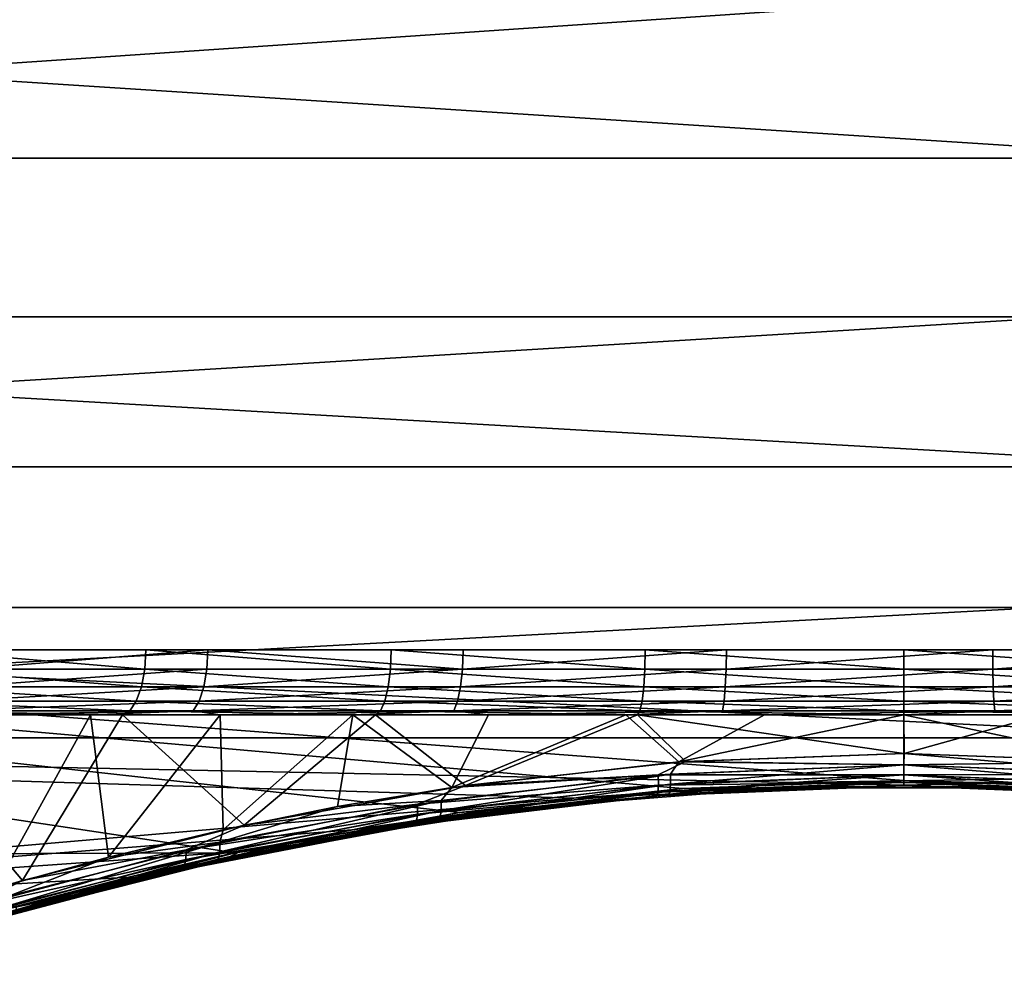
# Model space of a CAD drawing. Header units: millimetres. Extents: x -147 to 182, y -41 to 41.
# Tile 6 of 256: x -136.31 to -130.29, y -20.24 to -14.44. Entities that reach past the tile are written whole.
import ezdxf

# ---------------------------------------------------------------- set-up
doc = ezdxf.new("R2010")
doc.units = ezdxf.units.MM
doc.header["$LTSCALE"] = 51.403556
for name, color, linetype in [('35', 7, 'CONTINUOUS'), ('36', 7, 'CONTINUOUS'), ('39', 7, 'CONTINUOUS'), ('40', 7, 'CONTINUOUS'), ('45', 7, 'CONTINUOUS'), ('46', 7, 'CONTINUOUS'), ('47', 7, 'CONTINUOUS'), ('49', 7, 'CONTINUOUS'), ('51', 7, 'CONTINUOUS')]:
    doc.layers.add(name, color=color, linetype=linetype)

msp = doc.modelspace()

# ---------------------------------------------------------------- linework, layer by layer
at = {"layer": '35', "color": 7, "linetype": 'CONTINUOUS'}
for points in [[(-144.9361, -13.1923, 18.8405), (-144.9361, -15.2903, 17.1816), (-114, -13.1923, 18.8405), (-144.9361, -13.1923, 18.8405)], [(-114, -13.1923, 18.8405), (-144.9361, -15.2903, 17.1816), (-114, -15.2903, 17.1816), (-114, -13.1923, 18.8405)], [(-144.9361, -15.2903, 17.1816), (-144.9361, -17.1816, 15.2903), (-114, -15.2903, 17.1816), (-144.9361, -15.2903, 17.1816)], [(-114, -15.2903, 17.1816), (-144.9361, -17.1816, 15.2903), (-114, -17.1816, 15.2903), (-114, -15.2903, 17.1816)], [(-144.9361, -17.1816, 15.2903), (-144.9361, -18.8405, 13.1923), (-114, -17.1816, 15.2903), (-144.9361, -17.1816, 15.2903)], [(-114, -17.1816, 15.2903), (-144.9361, -18.8405, 13.1923), (-114, -18.8405, 13.1922), (-114, -17.1816, 15.2903)], [(-132.9208, -19.21, 12.6481), (-131.5716, -19.1135, 12.7935), (-144.9361, -18.8405, 13.1923), (-132.9208, -19.21, 12.6481)], [(-144.9361, -18.8405, 13.1923), (-131.5716, -19.1135, 12.7935), (-114, -18.8405, 13.1922), (-144.9361, -18.8405, 13.1923)], [(-144.9361, -20.2446, 10.9158), (-132.9208, -19.21, 12.6481), (-144.9361, -18.8405, 13.1923), (-144.9361, -20.2446, 10.9158)], [(-131.5716, -19.1135, 12.7935), (-130.2266, -19.1136, 12.7934), (-114, -18.8405, 13.1922), (-131.5716, -19.1135, 12.7935)], [(-134.2803, -19.4035, 12.3493), (-132.9208, -19.21, 12.6481), (-144.9361, -20.2446, 10.9158), (-134.2803, -19.4035, 12.3493)], [(-134.9634, -19.5364, 12.1379), (-134.2803, -19.4035, 12.3493), (-144.9361, -20.2446, 10.9158), (-134.9634, -19.5364, 12.1379)], [(-135.6471, -19.6926, 11.8828), (-134.9634, -19.5364, 12.1379), (-144.9361, -20.2446, 10.9158), (-135.6471, -19.6926, 11.8828)], [(-136.329, -19.8711, 11.5818), (-135.6471, -19.6926, 11.8828), (-144.9361, -20.2446, 10.9158), (-136.329, -19.8711, 11.5818)]]:
    msp.add_3dface(points, dxfattribs=at)
at = {"layer": '36', "color": 7, "linetype": 'CONTINUOUS'}
for points in [[(-114, -14.2654, -18.0415), (-114, -16.2635, -16.2634), (-144.9361, -14.2654, -18.0416), (-114, -14.2654, -18.0415)], [(-144.9361, -14.2654, -18.0416), (-114, -16.2635, -16.2634), (-144.9361, -16.2635, -16.2635), (-144.9361, -14.2654, -18.0416)], [(-114, -16.2635, -16.2634), (-114, -18.0416, -14.2654), (-144.9361, -16.2635, -16.2635), (-114, -16.2635, -16.2634)], [(-144.9361, -16.2635, -16.2635), (-114, -18.0416, -14.2654), (-144.9361, -18.0416, -14.2654), (-144.9361, -16.2635, -16.2635)], [(-114, -18.0416, -14.2654), (-114, -19.5757, -12.0744), (-144.9361, -18.0416, -14.2654), (-114, -18.0416, -14.2654)], [(-144.9361, -18.0416, -14.2654), (-114, -19.5757, -12.0744), (-130.9, -19.1015, -12.8114), (-144.9361, -18.0416, -14.2654)], [(-144.9361, -19.5757, -12.0745), (-144.9361, -18.0416, -14.2654), (-134.9944, -19.543, -12.1273), (-144.9361, -19.5757, -12.0745)], [(-134.9944, -19.543, -12.1273), (-144.9361, -18.0416, -14.2654), (-133.6201, -19.2976, -12.5141), (-134.9944, -19.543, -12.1273)], [(-133.6201, -19.2976, -12.5141), (-144.9361, -18.0416, -14.2654), (-132.256, -19.1505, -12.7381), (-133.6201, -19.2976, -12.5141)], [(-132.256, -19.1505, -12.7381), (-144.9361, -18.0416, -14.2654), (-130.9, -19.1015, -12.8114), (-132.256, -19.1505, -12.7381)], [(-130.9, -19.1015, -12.8114), (-114, -19.5757, -12.0744), (-129.544, -19.1505, -12.7381), (-130.9, -19.1015, -12.8114)], [(-136.3696, -19.8824, -11.5624), (-144.9361, -19.5757, -12.0745), (-134.9944, -19.543, -12.1273), (-136.3696, -19.8824, -11.5624)]]:
    msp.add_3dface(points, dxfattribs=at)
at = {"layer": '39', "color": 7, "linetype": 'CONTINUOUS'}
for points in [[(-136.9672, -19.9135, -10.9288), (-136.296, -19.7131, -11.2753), (-137.1499, -18.7, -10.8254), (-136.9672, -19.9135, -10.9288)], [(-137.1499, -18.7, -10.8254), (-136.296, -19.7131, -11.2753), (-135.6836, -18.7, -11.5485), (-137.1499, -18.7, -10.8254)], [(-136.296, -19.7131, -11.2753), (-134.9393, -19.375, -11.8294), (-135.6836, -18.7, -11.5485), (-136.296, -19.7131, -11.2753)], [(-135.6836, -18.7, -11.5485), (-134.9393, -19.375, -11.8294), (-134.1354, -18.7, -12.074), (-135.6836, -18.7, -11.5485)], [(-134.9393, -19.375, -11.8294), (-133.5832, -19.1307, -12.2086), (-134.1354, -18.7, -12.074), (-134.9393, -19.375, -11.8294)], [(-134.1354, -18.7, -12.074), (-133.5832, -19.1307, -12.2086), (-132.5317, -18.7, -12.393), (-134.1354, -18.7, -12.074)], [(-133.5832, -19.1307, -12.2086), (-132.2375, -18.9842, -12.4282), (-132.5317, -18.7, -12.393), (-133.5832, -19.1307, -12.2086)], [(-132.2375, -18.9842, -12.4282), (-130.9, -18.9354, -12.5), (-132.5317, -18.7, -12.393), (-132.2375, -18.9842, -12.4282)], [(-132.5317, -18.7, -12.393), (-130.9, -18.9354, -12.5), (-130.9, -18.7, -12.5), (-132.5317, -18.7, -12.393)], [(-130.9, -18.9354, -12.5), (-129.5625, -18.9842, -12.4282), (-130.9, -18.7, -12.5), (-130.9, -18.9354, -12.5)], [(-130.9, -18.7, -12.5), (-129.5625, -18.9842, -12.4282), (-129.2683, -18.7, -12.393), (-130.9, -18.7, -12.5)]]:
    msp.add_3dface(points, dxfattribs=at)
at = {"layer": '40', "color": 7, "linetype": 'CONTINUOUS'}
for points in [[(-135.88, -18.7, 11.4651), (-136.4657, -19.7618, 11.1925), (-136.6507, -18.7, 11.0986), (-135.88, -18.7, 11.4651)], [(-135.7682, -19.5707, 11.5131), (-136.4657, -19.7618, 11.1925), (-135.88, -18.7, 11.4651), (-135.7682, -19.5707, 11.5131)], [(-135.0861, -18.7, 11.7782), (-135.7682, -19.5707, 11.5131), (-135.88, -18.7, 11.4651), (-135.0861, -18.7, 11.7782)], [(-135.0674, -19.403, 11.7849), (-135.7682, -19.5707, 11.5131), (-135.0861, -18.7, 11.7782), (-135.0674, -19.403, 11.7849)], [(-134.2723, -18.7, 12.0365), (-135.0674, -19.403, 11.7849), (-135.0861, -18.7, 11.7782), (-134.2723, -18.7, 12.0365)], [(-134.3666, -19.2602, 12.0097), (-135.0674, -19.403, 11.7849), (-134.2723, -18.7, 12.0365), (-134.3666, -19.2602, 12.0097)], [(-133.6677, -19.1431, 12.1897), (-134.3666, -19.2602, 12.0097), (-134.2723, -18.7, 12.0365), (-133.6677, -19.1431, 12.1897)], [(-133.4434, -18.7, 12.2385), (-133.6677, -19.1431, 12.1897), (-134.2723, -18.7, 12.0365), (-133.4434, -18.7, 12.2385)], [(-132.2786, -18.9872, 12.4237), (-133.6677, -19.1431, 12.1897), (-132.6019, -18.7, 12.3836), (-132.2786, -18.9872, 12.4237)], [(-132.6019, -18.7, 12.3836), (-133.6677, -19.1431, 12.1897), (-133.4434, -18.7, 12.2385), (-132.6019, -18.7, 12.3836)], [(-131.7531, -18.7, 12.4709), (-132.2786, -18.9872, 12.4237), (-132.6019, -18.7, 12.3836), (-131.7531, -18.7, 12.4709)], [(-130.8982, -18.9355, 12.5), (-132.2786, -18.9872, 12.4237), (-130.9, -18.7, 12.5), (-130.8982, -18.9355, 12.5)], [(-130.9, -18.7, 12.5), (-132.2786, -18.9872, 12.4237), (-131.7531, -18.7, 12.4709), (-130.9, -18.7, 12.5)], [(-130.0469, -18.7, 12.4709), (-130.8982, -18.9355, 12.5), (-130.9, -18.7, 12.5), (-130.0469, -18.7, 12.4709)], [(-129.5182, -18.9874, 12.4234), (-130.8982, -18.9355, 12.5), (-130.0469, -18.7, 12.4709), (-129.5182, -18.9874, 12.4234)]]:
    msp.add_3dface(points, dxfattribs=at)
at = {"layer": '45', "color": 7, "linetype": 'CONTINUOUS'}
for points in [[(-136.6458, -18.3008, 10.6771), (-135.1604, -18.3008, 11.3519), (-136.6542, -18.4196, 10.6931), (-136.6458, -18.3008, 10.6771)], [(-136.6542, -18.4196, 10.6931), (-135.1604, -18.3008, 11.3519), (-135.1668, -18.4196, 11.3688), (-136.6542, -18.4196, 10.6931)], [(-135.1668, -18.4196, 11.3688), (-135.1604, -18.3008, 11.3519), (-133.6021, -18.4196, 11.8386), (-135.1668, -18.4196, 11.3688)], [(-135.1604, -18.3008, 11.3519), (-133.5978, -18.3008, 11.8211), (-133.6021, -18.4196, 11.8386), (-135.1604, -18.3008, 11.3519)], [(-133.5978, -18.3008, 11.8211), (-131.9869, -18.3008, 12.0762), (-133.6021, -18.4196, 11.8386), (-133.5978, -18.3008, 11.8211)], [(-133.6021, -18.4196, 11.8386), (-131.9869, -18.3008, 12.0762), (-131.9885, -18.4196, 12.0942), (-133.6021, -18.4196, 11.8386)], [(-131.9869, -18.3008, 12.0762), (-130.3563, -18.3008, 12.1128), (-131.9885, -18.4196, 12.0942), (-131.9869, -18.3008, 12.0762)], [(-131.9885, -18.4196, 12.0942), (-130.3563, -18.3008, 12.1128), (-130.3552, -18.4196, 12.1308), (-131.9885, -18.4196, 12.0942)], [(-129.2722, -18.3008, -12.0152), (-130.9, -18.3008, -12.125), (-129.27, -18.4196, -12.0332), (-129.2722, -18.3008, -12.0152)], [(-129.27, -18.4196, -12.0332), (-130.9, -18.3008, -12.125), (-130.9, -18.4196, -12.1431), (-129.27, -18.4196, -12.0332)], [(-130.3563, -18.3008, 12.1128), (-128.7351, -18.3008, 11.9302), (-130.3552, -18.4196, 12.1308), (-130.3563, -18.3008, 12.1128)], [(-130.3552, -18.4196, 12.1308), (-128.7351, -18.3008, 11.9302), (-128.7318, -18.4196, 11.9479), (-130.3552, -18.4196, 12.1308)], [(-136.6542, -18.4196, 10.6931), (-135.1668, -18.4196, 11.3688), (-136.6792, -18.5278, 10.7395), (-136.6542, -18.4196, 10.6931)], [(-135.1668, -18.4196, 11.3688), (-135.1853, -18.5278, 11.418), (-136.6792, -18.5278, 10.7395), (-135.1668, -18.4196, 11.3688)], [(-135.1668, -18.4196, 11.3688), (-133.6021, -18.4196, 11.8386), (-135.1853, -18.5278, 11.418), (-135.1668, -18.4196, 11.3688)], [(-133.6021, -18.4196, 11.8386), (-133.6138, -18.5278, 11.8899), (-135.1853, -18.5278, 11.418), (-133.6021, -18.4196, 11.8386)], [(-133.6021, -18.4196, 11.8386), (-131.9885, -18.4196, 12.0942), (-133.6138, -18.5278, 11.8899), (-133.6021, -18.4196, 11.8386)], [(-131.9885, -18.4196, 12.0942), (-131.9932, -18.5278, 12.1466), (-133.6138, -18.5278, 11.8899), (-131.9885, -18.4196, 12.0942)], [(-131.9885, -18.4196, 12.0942), (-130.3552, -18.4196, 12.1308), (-131.9932, -18.5278, 12.1466), (-131.9885, -18.4196, 12.0942)], [(-130.3552, -18.4196, 12.1308), (-130.3528, -18.5278, 12.1834), (-131.9932, -18.5278, 12.1466), (-130.3552, -18.4196, 12.1308)], [(-129.27, -18.4196, -12.0332), (-130.9, -18.4196, -12.1431), (-129.2629, -18.5278, -12.0853), (-129.27, -18.4196, -12.0332)], [(-130.9, -18.4196, -12.1431), (-130.9, -18.5278, -12.1957), (-129.2629, -18.5278, -12.0853), (-130.9, -18.4196, -12.1431)], [(-130.3552, -18.4196, 12.1308), (-128.7318, -18.4196, 11.9479), (-130.3528, -18.5278, 12.1834), (-130.3552, -18.4196, 12.1308)], [(-128.7318, -18.4196, 11.9479), (-128.7224, -18.5278, 11.9997), (-130.3528, -18.5278, 12.1834), (-128.7318, -18.4196, 11.9479)], [(-135.2142, -18.6155, 11.4952), (-136.7182, -18.6155, 10.812), (-135.1853, -18.5278, 11.418), (-135.2142, -18.6155, 11.4952)], [(-135.1853, -18.5278, 11.418), (-136.7182, -18.6155, 10.812), (-136.6792, -18.5278, 10.7395), (-135.1853, -18.5278, 11.418)], [(-133.6321, -18.6155, 11.9703), (-135.2142, -18.6155, 11.4952), (-133.6138, -18.5278, 11.8899), (-133.6321, -18.6155, 11.9703)], [(-133.6138, -18.5278, 11.8899), (-135.2142, -18.6155, 11.4952), (-135.1853, -18.5278, 11.418), (-133.6138, -18.5278, 11.8899)], [(-132.0006, -18.6155, 12.2287), (-133.6321, -18.6155, 11.9703), (-131.9932, -18.5278, 12.1466), (-132.0006, -18.6155, 12.2287)], [(-131.9932, -18.5278, 12.1466), (-133.6321, -18.6155, 11.9703), (-133.6138, -18.5278, 11.8899), (-131.9932, -18.5278, 12.1466)], [(-130.3491, -18.6155, 12.2657), (-132.0006, -18.6155, 12.2287), (-130.3528, -18.5278, 12.1834), (-130.3491, -18.6155, 12.2657)], [(-130.3528, -18.5278, 12.1834), (-132.0006, -18.6155, 12.2287), (-131.9932, -18.5278, 12.1466), (-130.3528, -18.5278, 12.1834)], [(-130.9, -18.6155, -12.2781), (-129.2519, -18.6155, -12.167), (-130.9, -18.5278, -12.1957), (-130.9, -18.6155, -12.2781)], [(-130.9, -18.5278, -12.1957), (-129.2519, -18.6155, -12.167), (-129.2629, -18.5278, -12.0853), (-130.9, -18.5278, -12.1957)], [(-128.7224, -18.5278, 11.9997), (-130.3491, -18.6155, 12.2657), (-130.3528, -18.5278, 12.1834), (-128.7224, -18.5278, 11.9997)], [(-128.7077, -18.6155, 12.0808), (-130.3491, -18.6155, 12.2657), (-128.7224, -18.5278, 11.9997), (-128.7077, -18.6155, 12.0808)], [(-135.251, -18.6747, 11.5933), (-136.7678, -18.6747, 10.9043), (-135.2142, -18.6155, 11.4952), (-135.251, -18.6747, 11.5933)], [(-135.2142, -18.6155, 11.4952), (-136.7678, -18.6747, 10.9043), (-136.7182, -18.6155, 10.812), (-135.2142, -18.6155, 11.4952)], [(-133.6554, -18.6747, 12.0724), (-135.251, -18.6747, 11.5933), (-133.6321, -18.6155, 11.9703), (-133.6554, -18.6747, 12.0724)], [(-133.6321, -18.6155, 11.9703), (-135.251, -18.6747, 11.5933), (-135.2142, -18.6155, 11.4952), (-133.6321, -18.6155, 11.9703)], [(-132.01, -18.6747, 12.333), (-133.6554, -18.6747, 12.0724), (-132.0006, -18.6155, 12.2287), (-132.01, -18.6747, 12.333)], [(-132.0006, -18.6155, 12.2287), (-133.6554, -18.6747, 12.0724), (-133.6321, -18.6155, 11.9703), (-132.0006, -18.6155, 12.2287)], [(-130.3444, -18.6747, 12.3704), (-132.01, -18.6747, 12.333), (-130.3491, -18.6155, 12.2657), (-130.3444, -18.6747, 12.3704)], [(-130.3491, -18.6155, 12.2657), (-132.01, -18.6747, 12.333), (-132.0006, -18.6155, 12.2287), (-130.3491, -18.6155, 12.2657)], [(-130.9, -18.6747, -12.3829), (-129.2378, -18.6747, -12.2708), (-130.9, -18.6155, -12.2781), (-130.9, -18.6747, -12.3829)], [(-130.9, -18.6155, -12.2781), (-129.2378, -18.6747, -12.2708), (-129.2519, -18.6155, -12.167), (-130.9, -18.6155, -12.2781)], [(-128.7077, -18.6155, 12.0808), (-130.3444, -18.6747, 12.3704), (-130.3491, -18.6155, 12.2657), (-128.7077, -18.6155, 12.0808)], [(-128.689, -18.6747, 12.1839), (-130.3444, -18.6747, 12.3704), (-128.7077, -18.6155, 12.0808), (-128.689, -18.6747, 12.1839)], [(-135.251, -18.6747, 11.5933), (-136.6507, -18.7, 11.0986), (-136.7678, -18.6747, 10.9043), (-135.251, -18.6747, 11.5933)], [(-135.88, -18.7, 11.4651), (-136.6507, -18.7, 11.0986), (-135.251, -18.6747, 11.5933), (-135.88, -18.7, 11.4651)], [(-135.0861, -18.7, 11.7782), (-135.88, -18.7, 11.4651), (-135.251, -18.6747, 11.5933), (-135.0861, -18.7, 11.7782)], [(-133.6554, -18.6747, 12.0724), (-135.0861, -18.7, 11.7782), (-135.251, -18.6747, 11.5933), (-133.6554, -18.6747, 12.0724)], [(-134.2723, -18.7, 12.0365), (-135.0861, -18.7, 11.7782), (-133.6554, -18.6747, 12.0724), (-134.2723, -18.7, 12.0365)], [(-133.4434, -18.7, 12.2385), (-134.2723, -18.7, 12.0365), (-133.6554, -18.6747, 12.0724), (-133.4434, -18.7, 12.2385)], [(-132.01, -18.6747, 12.333), (-133.4434, -18.7, 12.2385), (-133.6554, -18.6747, 12.0724), (-132.01, -18.6747, 12.333)], [(-132.6019, -18.7, 12.3836), (-133.4434, -18.7, 12.2385), (-132.01, -18.6747, 12.333), (-132.6019, -18.7, 12.3836)], [(-131.7531, -18.7, 12.4709), (-132.6019, -18.7, 12.3836), (-132.01, -18.6747, 12.333), (-131.7531, -18.7, 12.4709)], [(-130.3444, -18.6747, 12.3704), (-131.7531, -18.7, 12.4709), (-132.01, -18.6747, 12.333), (-130.3444, -18.6747, 12.3704)], [(-130.9, -18.7, 12.5), (-131.7531, -18.7, 12.4709), (-130.3444, -18.6747, 12.3704), (-130.9, -18.7, 12.5)], [(-130.9, -18.7, -12.5), (-129.2683, -18.7, -12.393), (-130.9, -18.6747, -12.3829), (-130.9, -18.7, -12.5)], [(-130.9, -18.6747, -12.3829), (-129.2683, -18.7, -12.393), (-129.2378, -18.6747, -12.2708), (-130.9, -18.6747, -12.3829)], [(-130.0469, -18.7, 12.4709), (-130.9, -18.7, 12.5), (-130.3444, -18.6747, 12.3704), (-130.0469, -18.7, 12.4709)], [(-128.689, -18.6747, 12.1839), (-130.0469, -18.7, 12.4709), (-130.3444, -18.6747, 12.3704), (-128.689, -18.6747, 12.1839)]]:
    msp.add_3dface(points, dxfattribs=at)
at = {"layer": '46', "color": 7, "linetype": 'CONTINUOUS'}
for points in [[(-136.9715, -18.4196, -10.5162), (-135.5469, -18.4196, -11.2187), (-136.9625, -18.3008, -10.5005), (-136.9715, -18.4196, -10.5162)], [(-136.9625, -18.3008, -10.5005), (-135.5469, -18.4196, -11.2187), (-135.5399, -18.3008, -11.2021), (-136.9625, -18.3008, -10.5005)], [(-135.5469, -18.4196, -11.2187), (-134.0429, -18.4196, -11.7293), (-135.5399, -18.3008, -11.2021), (-135.5469, -18.4196, -11.2187)], [(-135.5399, -18.3008, -11.2021), (-134.0429, -18.4196, -11.7293), (-134.0381, -18.3008, -11.7119), (-135.5399, -18.3008, -11.2021)], [(-134.0429, -18.4196, -11.7293), (-132.485, -18.4196, -12.0392), (-134.0381, -18.3008, -11.7119), (-134.0429, -18.4196, -11.7293)], [(-134.0381, -18.3008, -11.7119), (-132.485, -18.4196, -12.0392), (-132.4829, -18.3008, -12.0212), (-134.0381, -18.3008, -11.7119)], [(-132.485, -18.4196, -12.0392), (-130.9, -18.4196, -12.1431), (-132.4829, -18.3008, -12.0212), (-132.485, -18.4196, -12.0392)], [(-130.9, -18.4196, -12.1431), (-130.9, -18.3008, -12.125), (-132.4829, -18.3008, -12.0212), (-130.9, -18.4196, -12.1431)], [(-136.9715, -18.4196, -10.5162), (-136.9978, -18.5278, -10.5618), (-135.5671, -18.5278, -11.2673), (-136.9715, -18.4196, -10.5162)], [(-135.5469, -18.4196, -11.2187), (-136.9715, -18.4196, -10.5162), (-135.5671, -18.5278, -11.2673), (-135.5469, -18.4196, -11.2187)], [(-135.5469, -18.4196, -11.2187), (-135.5671, -18.5278, -11.2673), (-134.0565, -18.5278, -11.7801), (-135.5469, -18.4196, -11.2187)], [(-134.0429, -18.4196, -11.7293), (-135.5469, -18.4196, -11.2187), (-134.0565, -18.5278, -11.7801), (-134.0429, -18.4196, -11.7293)], [(-134.0429, -18.4196, -11.7293), (-134.0565, -18.5278, -11.7801), (-132.4919, -18.5278, -12.0913), (-134.0429, -18.4196, -11.7293)], [(-132.485, -18.4196, -12.0392), (-134.0429, -18.4196, -11.7293), (-132.4919, -18.5278, -12.0913), (-132.485, -18.4196, -12.0392)], [(-130.9, -18.5278, -12.1957), (-132.485, -18.4196, -12.0392), (-132.4919, -18.5278, -12.0913), (-130.9, -18.5278, -12.1957)], [(-130.9, -18.5278, -12.1957), (-130.9, -18.4196, -12.1431), (-132.485, -18.4196, -12.0392), (-130.9, -18.5278, -12.1957)], [(-137.0391, -18.6155, -10.6331), (-135.5986, -18.6155, -11.3435), (-136.9978, -18.5278, -10.5618), (-137.0391, -18.6155, -10.6331)], [(-136.9978, -18.5278, -10.5618), (-135.5986, -18.6155, -11.3435), (-135.5671, -18.5278, -11.2673), (-136.9978, -18.5278, -10.5618)], [(-135.5986, -18.6155, -11.3435), (-134.0778, -18.6155, -11.8597), (-135.5671, -18.5278, -11.2673), (-135.5986, -18.6155, -11.3435)], [(-135.5671, -18.5278, -11.2673), (-134.0778, -18.6155, -11.8597), (-134.0565, -18.5278, -11.7801), (-135.5671, -18.5278, -11.2673)], [(-134.0778, -18.6155, -11.8597), (-132.5026, -18.6155, -12.1731), (-134.0565, -18.5278, -11.7801), (-134.0778, -18.6155, -11.8597)], [(-134.0565, -18.5278, -11.7801), (-132.5026, -18.6155, -12.1731), (-132.4919, -18.5278, -12.0913), (-134.0565, -18.5278, -11.7801)], [(-132.5026, -18.6155, -12.1731), (-130.9, -18.6155, -12.2781), (-132.4919, -18.5278, -12.0913), (-132.5026, -18.6155, -12.1731)], [(-130.9, -18.6155, -12.2781), (-130.9, -18.5278, -12.1957), (-132.4919, -18.5278, -12.0913), (-130.9, -18.6155, -12.2781)], [(-137.0914, -18.6747, -10.7239), (-135.6387, -18.6747, -11.4403), (-137.0391, -18.6155, -10.6331), (-137.0914, -18.6747, -10.7239)], [(-137.0391, -18.6155, -10.6331), (-135.6387, -18.6747, -11.4403), (-135.5986, -18.6155, -11.3435), (-137.0391, -18.6155, -10.6331)], [(-135.6387, -18.6747, -11.4403), (-134.1049, -18.6747, -11.9609), (-135.5986, -18.6155, -11.3435), (-135.6387, -18.6747, -11.4403)], [(-135.5986, -18.6155, -11.3435), (-134.1049, -18.6747, -11.9609), (-134.0778, -18.6155, -11.8597), (-135.5986, -18.6155, -11.3435)], [(-134.1049, -18.6747, -11.9609), (-132.5163, -18.6747, -12.2769), (-134.0778, -18.6155, -11.8597), (-134.1049, -18.6747, -11.9609)], [(-134.0778, -18.6155, -11.8597), (-132.5163, -18.6747, -12.2769), (-132.5026, -18.6155, -12.1731), (-134.0778, -18.6155, -11.8597)], [(-132.5163, -18.6747, -12.2769), (-130.9, -18.6747, -12.3829), (-132.5026, -18.6155, -12.1731), (-132.5163, -18.6747, -12.2769)], [(-130.9, -18.6747, -12.3829), (-130.9, -18.6155, -12.2781), (-132.5026, -18.6155, -12.1731), (-130.9, -18.6747, -12.3829)], [(-137.1499, -18.7, -10.8254), (-135.6836, -18.7, -11.5485), (-137.0914, -18.6747, -10.7239), (-137.1499, -18.7, -10.8254)], [(-137.0914, -18.6747, -10.7239), (-135.6836, -18.7, -11.5485), (-135.6387, -18.6747, -11.4403), (-137.0914, -18.6747, -10.7239)], [(-135.6836, -18.7, -11.5485), (-134.1354, -18.7, -12.074), (-135.6387, -18.6747, -11.4403), (-135.6836, -18.7, -11.5485)], [(-135.6387, -18.6747, -11.4403), (-134.1354, -18.7, -12.074), (-134.1049, -18.6747, -11.9609), (-135.6387, -18.6747, -11.4403)], [(-134.1354, -18.7, -12.074), (-132.5317, -18.7, -12.393), (-134.1049, -18.6747, -11.9609), (-134.1354, -18.7, -12.074)], [(-134.1049, -18.6747, -11.9609), (-132.5317, -18.7, -12.393), (-132.5163, -18.6747, -12.2769), (-134.1049, -18.6747, -11.9609)], [(-132.5317, -18.7, -12.393), (-130.9, -18.7, -12.5), (-132.5163, -18.6747, -12.2769), (-132.5317, -18.7, -12.393)], [(-130.9, -18.7, -12.5), (-130.9, -18.6747, -12.3829), (-132.5163, -18.6747, -12.2769), (-130.9, -18.7, -12.5)]]:
    msp.add_3dface(points, dxfattribs=at)
at = {"layer": '47', "color": 7, "linetype": 'CONTINUOUS'}
for points in [[(-132.2786, -18.9872, 12.4237), (-130.8982, -18.9355, 12.5), (-130.9001, -19.0057, 12.5127), (-132.2786, -18.9872, 12.4237)], [(-130.8982, -18.9355, 12.5), (-129.5182, -18.9874, 12.4234), (-130.9001, -19.0057, 12.5127), (-130.8982, -18.9355, 12.5)], [(-133.6677, -19.1431, 12.1897), (-132.2786, -18.9872, 12.4237), (-132.3295, -19.0614, 12.4308), (-133.6677, -19.1431, 12.1897)], [(-132.2786, -18.9872, 12.4237), (-130.9001, -19.0057, 12.5127), (-132.3295, -19.0614, 12.4308), (-132.2786, -18.9872, 12.4237)], [(-130.9001, -19.0057, 12.5127), (-132.3291, -19.1228, 12.4679), (-132.3295, -19.0614, 12.4308), (-130.9001, -19.0057, 12.5127)], [(-130.9001, -19.0673, 12.5495), (-132.3291, -19.1228, 12.4679), (-130.9001, -19.0057, 12.5127), (-130.9001, -19.0673, 12.5495)], [(-129.5182, -18.9874, 12.4234), (-129.4706, -19.0614, 12.4308), (-130.9001, -19.0057, 12.5127), (-129.5182, -18.9874, 12.4234)], [(-129.4706, -19.0614, 12.4308), (-130.9001, -19.0673, 12.5495), (-130.9001, -19.0057, 12.5127), (-129.4706, -19.0614, 12.4308)], [(-133.6677, -19.1431, 12.1897), (-132.3295, -19.0614, 12.4308), (-133.7328, -19.2235, 12.1879), (-133.6677, -19.1431, 12.1897)], [(-132.3295, -19.0614, 12.4308), (-133.7325, -19.2844, 12.2257), (-133.7328, -19.2235, 12.1879), (-132.3295, -19.0614, 12.4308)], [(-132.3291, -19.1228, 12.4679), (-133.7325, -19.2844, 12.2257), (-132.3295, -19.0614, 12.4308), (-132.3291, -19.1228, 12.4679)], [(-130.9001, -19.1119, 12.6057), (-132.3322, -19.1672, 12.5241), (-130.9001, -19.0673, 12.5495), (-130.9001, -19.1119, 12.6057)], [(-130.9001, -19.0673, 12.5495), (-132.3322, -19.1672, 12.5241), (-132.3291, -19.1228, 12.4679), (-130.9001, -19.0673, 12.5495)], [(-129.4711, -19.1228, 12.4679), (-130.9001, -19.0673, 12.5495), (-129.4706, -19.0614, 12.4308), (-129.4711, -19.1228, 12.4679)], [(-129.4711, -19.1228, 12.4679), (-130.9001, -19.1119, 12.6057), (-130.9001, -19.0673, 12.5495), (-129.4711, -19.1228, 12.4679)], [(-134.3666, -19.2602, 12.0097), (-133.6677, -19.1431, 12.1897), (-133.7328, -19.2235, 12.1879), (-134.3666, -19.2602, 12.0097)], [(-132.3322, -19.1672, 12.5241), (-133.739, -19.3285, 12.2819), (-132.3291, -19.1228, 12.4679), (-132.3322, -19.1672, 12.5241)], [(-132.3291, -19.1228, 12.4679), (-133.739, -19.3285, 12.2819), (-133.7325, -19.2844, 12.2257), (-132.3291, -19.1228, 12.4679)], [(-131.5716, -19.1135, 12.7935), (-132.9208, -19.21, 12.6481), (-132.3154, -19.1831, 12.6669), (-131.5716, -19.1135, 12.7935)], [(-130.9001, -19.1338, 12.674), (-132.3384, -19.1891, 12.5922), (-130.9001, -19.1119, 12.6057), (-130.9001, -19.1338, 12.674)], [(-130.9001, -19.1119, 12.6057), (-132.3384, -19.1891, 12.5922), (-132.3322, -19.1672, 12.5241), (-130.9001, -19.1119, 12.6057)], [(-130.9001, -19.1338, 12.674), (-132.3154, -19.1831, 12.6669), (-132.3384, -19.1891, 12.5922), (-130.9001, -19.1338, 12.674)], [(-131.5716, -19.1135, 12.7935), (-132.3154, -19.1831, 12.6669), (-130.9, -19.1302, 12.7457), (-131.5716, -19.1135, 12.7935)], [(-130.9, -19.1302, 12.7457), (-132.3154, -19.1831, 12.6669), (-130.9001, -19.1338, 12.674), (-130.9, -19.1302, 12.7457)], [(-130.2266, -19.1136, 12.7934), (-131.5716, -19.1135, 12.7935), (-130.9, -19.1302, 12.7457), (-130.2266, -19.1136, 12.7934)], [(-129.468, -19.1673, 12.5241), (-130.9001, -19.1338, 12.674), (-130.9001, -19.1119, 12.6057), (-129.468, -19.1673, 12.5241)], [(-129.468, -19.1673, 12.5241), (-130.9001, -19.1119, 12.6057), (-129.4711, -19.1228, 12.4679), (-129.468, -19.1673, 12.5241)], [(-129.4618, -19.1891, 12.5922), (-130.9, -19.1302, 12.7457), (-130.9001, -19.1338, 12.674), (-129.4618, -19.1891, 12.5922)], [(-129.4618, -19.1891, 12.5922), (-130.9001, -19.1338, 12.674), (-129.468, -19.1673, 12.5241), (-129.4618, -19.1891, 12.5922)], [(-130.2266, -19.1136, 12.7934), (-130.9, -19.1302, 12.7457), (-129.4847, -19.1831, 12.6669), (-130.2266, -19.1136, 12.7934)], [(-129.4847, -19.1831, 12.6669), (-130.9, -19.1302, 12.7457), (-129.4618, -19.1891, 12.5922), (-129.4847, -19.1831, 12.6669)], [(-133.7325, -19.2844, 12.2257), (-135.0878, -19.5385, 11.8302), (-133.7328, -19.2235, 12.1879), (-133.7325, -19.2844, 12.2257)], [(-133.7328, -19.2235, 12.1879), (-135.0878, -19.5385, 11.8302), (-135.0872, -19.4783, 11.7914), (-133.7328, -19.2235, 12.1879)], [(-134.3666, -19.2602, 12.0097), (-133.7328, -19.2235, 12.1879), (-135.0872, -19.4783, 11.7914), (-134.3666, -19.2602, 12.0097)], [(-132.9208, -19.21, 12.6481), (-134.2803, -19.4035, 12.3493), (-133.7069, -19.3375, 12.4328), (-132.9208, -19.21, 12.6481)], [(-132.3384, -19.1891, 12.5922), (-133.7514, -19.3502, 12.3492), (-132.3322, -19.1672, 12.5241), (-132.3384, -19.1891, 12.5922)], [(-132.3322, -19.1672, 12.5241), (-133.7514, -19.3502, 12.3492), (-133.739, -19.3285, 12.2819), (-132.3322, -19.1672, 12.5241)], [(-132.3384, -19.1891, 12.5922), (-133.7069, -19.3375, 12.4328), (-133.7514, -19.3502, 12.3492), (-132.3384, -19.1891, 12.5922)], [(-132.9208, -19.21, 12.6481), (-133.7069, -19.3375, 12.4328), (-132.3154, -19.1831, 12.6669), (-132.9208, -19.21, 12.6481)], [(-132.3154, -19.1831, 12.6669), (-133.7069, -19.3375, 12.4328), (-132.3384, -19.1891, 12.5922), (-132.3154, -19.1831, 12.6669)], [(-133.739, -19.3285, 12.2819), (-135.0981, -19.5822, 11.8862), (-133.7325, -19.2844, 12.2257), (-133.739, -19.3285, 12.2819)], [(-133.7325, -19.2844, 12.2257), (-135.0981, -19.5822, 11.8862), (-135.0878, -19.5385, 11.8302), (-133.7325, -19.2844, 12.2257)], [(-135.0674, -19.403, 11.7849), (-134.3666, -19.2602, 12.0097), (-135.0872, -19.4783, 11.7914), (-135.0674, -19.403, 11.7849)], [(-133.7514, -19.3502, 12.3492), (-135.1169, -19.6037, 11.952), (-133.739, -19.3285, 12.2819), (-133.7514, -19.3502, 12.3492)], [(-133.739, -19.3285, 12.2819), (-135.1169, -19.6037, 11.952), (-135.0981, -19.5822, 11.8862), (-133.739, -19.3285, 12.2819)], [(-134.9634, -19.5364, 12.1379), (-135.0534, -19.581, 12.0501), (-133.7069, -19.3375, 12.4328), (-134.9634, -19.5364, 12.1379)], [(-133.7069, -19.3375, 12.4328), (-135.0534, -19.581, 12.0501), (-133.7514, -19.3502, 12.3492), (-133.7069, -19.3375, 12.4328)], [(-134.2803, -19.4035, 12.3493), (-134.9634, -19.5364, 12.1379), (-133.7069, -19.3375, 12.4328), (-134.2803, -19.4035, 12.3493)], [(-135.7682, -19.5707, 11.5131), (-135.0674, -19.403, 11.7849), (-135.0872, -19.4783, 11.7914), (-135.7682, -19.5707, 11.5131)], [(-133.7514, -19.3502, 12.3492), (-135.0534, -19.581, 12.0501), (-135.1169, -19.6037, 11.952), (-133.7514, -19.3502, 12.3492)], [(-135.0878, -19.5385, 11.8302), (-136.3777, -19.8662, 11.291), (-135.0872, -19.4783, 11.7914), (-135.0878, -19.5385, 11.8302)], [(-135.0872, -19.4783, 11.7914), (-136.3777, -19.8662, 11.291), (-136.3752, -19.8065, 11.2513), (-135.0872, -19.4783, 11.7914)], [(-135.7682, -19.5707, 11.5131), (-135.0872, -19.4783, 11.7914), (-136.3752, -19.8065, 11.2513), (-135.7682, -19.5707, 11.5131)], [(-136.4657, -19.7618, 11.1925), (-135.7682, -19.5707, 11.5131), (-136.3752, -19.8065, 11.2513), (-136.4657, -19.7618, 11.1925)], [(-135.1169, -19.6037, 11.952), (-136.4177, -19.9307, 11.4101), (-135.0981, -19.5822, 11.8862), (-135.1169, -19.6037, 11.952)], [(-135.0981, -19.5822, 11.8862), (-136.4177, -19.9307, 11.4101), (-136.3925, -19.9094, 11.3463), (-135.0981, -19.5822, 11.8862)], [(-135.0981, -19.5822, 11.8862), (-136.3925, -19.9094, 11.3463), (-135.0878, -19.5385, 11.8302), (-135.0981, -19.5822, 11.8862)], [(-135.0878, -19.5385, 11.8302), (-136.3925, -19.9094, 11.3463), (-136.3777, -19.8662, 11.291), (-135.0878, -19.5385, 11.8302)], [(-136.329, -19.8711, 11.5818), (-136.3385, -19.8962, 11.5273), (-135.0534, -19.581, 12.0501), (-136.329, -19.8711, 11.5818)], [(-135.0534, -19.581, 12.0501), (-136.3385, -19.8962, 11.5273), (-135.1169, -19.6037, 11.952), (-135.0534, -19.581, 12.0501)], [(-135.6471, -19.6926, 11.8828), (-136.329, -19.8711, 11.5818), (-135.0534, -19.581, 12.0501), (-135.6471, -19.6926, 11.8828)], [(-134.9634, -19.5364, 12.1379), (-135.6471, -19.6926, 11.8828), (-135.0534, -19.581, 12.0501), (-134.9634, -19.5364, 12.1379)], [(-135.1169, -19.6037, 11.952), (-136.3385, -19.8962, 11.5273), (-136.4177, -19.9307, 11.4101), (-135.1169, -19.6037, 11.952)]]:
    msp.add_3dface(points, dxfattribs=at)
at = {"layer": '49', "color": 7, "linetype": 'CONTINUOUS'}
for points in [[(-132.2375, -18.9842, -12.4282), (-133.5832, -19.1307, -12.2086), (-132.4037, -19.0673, -12.422), (-132.2375, -18.9842, -12.4282)], [(-132.2375, -18.9842, -12.4282), (-132.4037, -19.0673, -12.422), (-130.9, -19.0057, -12.5127), (-132.2375, -18.9842, -12.4282)], [(-130.9, -18.9354, -12.5), (-132.2375, -18.9842, -12.4282), (-130.9, -19.0057, -12.5127), (-130.9, -18.9354, -12.5)], [(-129.5625, -18.9842, -12.4282), (-130.9, -18.9354, -12.5), (-129.3964, -19.0673, -12.422), (-129.5625, -18.9842, -12.4282)], [(-130.9, -18.9354, -12.5), (-130.9, -19.0057, -12.5127), (-129.3964, -19.0673, -12.422), (-130.9, -18.9354, -12.5)], [(-132.4037, -19.0673, -12.422), (-130.9, -19.0672, -12.5496), (-130.9, -19.0057, -12.5127), (-132.4037, -19.0673, -12.422)], [(-130.9, -19.0672, -12.5496), (-129.3968, -19.1287, -12.4592), (-130.9, -19.0057, -12.5127), (-130.9, -19.0672, -12.5496)], [(-130.9, -19.0057, -12.5127), (-129.3968, -19.1287, -12.4592), (-129.3964, -19.0673, -12.422), (-130.9, -19.0057, -12.5127)], [(-133.5832, -19.1307, -12.2086), (-133.8769, -19.2461, -12.1534), (-132.4037, -19.0673, -12.422), (-133.5832, -19.1307, -12.2086)], [(-133.8769, -19.2461, -12.1534), (-132.4032, -19.1287, -12.4592), (-132.4037, -19.0673, -12.422), (-133.8769, -19.2461, -12.1534)], [(-132.4032, -19.1287, -12.4592), (-130.9, -19.0672, -12.5496), (-132.4037, -19.0673, -12.422), (-132.4032, -19.1287, -12.4592)], [(-132.4032, -19.1287, -12.4592), (-130.9, -19.1118, -12.6057), (-130.9, -19.0672, -12.5496), (-132.4032, -19.1287, -12.4592)], [(-132.256, -19.1505, -12.7381), (-130.9, -19.1015, -12.8114), (-131.6565, -19.1453, -12.7232), (-132.256, -19.1505, -12.7381)], [(-130.9, -19.1015, -12.8114), (-130.1435, -19.1453, -12.7232), (-131.6565, -19.1453, -12.7232), (-130.9, -19.1015, -12.8114)], [(-130.9, -19.1118, -12.6057), (-129.3935, -19.1731, -12.5154), (-130.9, -19.0672, -12.5496), (-130.9, -19.1118, -12.6057)], [(-130.9, -19.0672, -12.5496), (-129.3935, -19.1731, -12.5154), (-129.3968, -19.1287, -12.4592), (-130.9, -19.0672, -12.5496)], [(-130.9, -19.1015, -12.8114), (-129.544, -19.1505, -12.7381), (-130.1435, -19.1453, -12.7232), (-130.9, -19.1015, -12.8114)], [(-133.5832, -19.1307, -12.2086), (-134.9393, -19.375, -11.8294), (-133.8769, -19.2461, -12.1534), (-133.5832, -19.1307, -12.2086)], [(-133.8766, -19.3069, -12.1914), (-132.4032, -19.1287, -12.4592), (-133.8769, -19.2461, -12.1534), (-133.8766, -19.3069, -12.1914)], [(-133.8766, -19.3069, -12.1914), (-132.4065, -19.1731, -12.5154), (-132.4032, -19.1287, -12.4592), (-133.8766, -19.3069, -12.1914)], [(-133.6201, -19.2976, -12.5141), (-132.256, -19.1505, -12.7381), (-133.1549, -19.2643, -12.5447), (-133.6201, -19.2976, -12.5141)], [(-132.256, -19.1505, -12.7381), (-131.6565, -19.1453, -12.7232), (-133.1549, -19.2643, -12.5447), (-132.256, -19.1505, -12.7381)], [(-133.1549, -19.2643, -12.5447), (-131.6565, -19.1453, -12.7232), (-132.413, -19.195, -12.5834), (-133.1549, -19.2643, -12.5447)], [(-132.413, -19.195, -12.5834), (-131.6565, -19.1453, -12.7232), (-130.9, -19.1337, -12.6741), (-132.413, -19.195, -12.5834)], [(-132.413, -19.195, -12.5834), (-130.9, -19.1337, -12.6741), (-132.4065, -19.1731, -12.5154), (-132.413, -19.195, -12.5834)], [(-132.4065, -19.1731, -12.5154), (-130.9, -19.1337, -12.6741), (-130.9, -19.1118, -12.6057), (-132.4065, -19.1731, -12.5154)], [(-132.4065, -19.1731, -12.5154), (-130.9, -19.1118, -12.6057), (-132.4032, -19.1287, -12.4592), (-132.4065, -19.1731, -12.5154)], [(-131.6565, -19.1453, -12.7232), (-130.1435, -19.1453, -12.7232), (-130.9, -19.1337, -12.6741), (-131.6565, -19.1453, -12.7232)], [(-130.9, -19.1337, -12.6741), (-129.387, -19.195, -12.5834), (-130.9, -19.1118, -12.6057), (-130.9, -19.1337, -12.6741)], [(-130.9, -19.1118, -12.6057), (-129.387, -19.195, -12.5834), (-129.3935, -19.1731, -12.5154), (-130.9, -19.1118, -12.6057)], [(-130.9, -19.1337, -12.6741), (-130.1435, -19.1453, -12.7232), (-129.387, -19.195, -12.5834), (-130.9, -19.1337, -12.6741)], [(-133.8966, -19.3727, -12.3147), (-133.1549, -19.2643, -12.5447), (-132.413, -19.195, -12.5834), (-133.8966, -19.3727, -12.3147)], [(-133.8966, -19.3727, -12.3147), (-132.413, -19.195, -12.5834), (-133.8835, -19.351, -12.2476), (-133.8966, -19.3727, -12.3147)], [(-133.8835, -19.351, -12.2476), (-132.413, -19.195, -12.5834), (-132.4065, -19.1731, -12.5154), (-133.8835, -19.351, -12.2476)], [(-133.8835, -19.351, -12.2476), (-132.4065, -19.1731, -12.5154), (-133.8766, -19.3069, -12.1914), (-133.8835, -19.351, -12.2476)], [(-134.9393, -19.375, -11.8294), (-135.2939, -19.5254, -11.7159), (-133.8769, -19.2461, -12.1534), (-134.9393, -19.375, -11.8294)], [(-135.2939, -19.5254, -11.7159), (-133.8766, -19.3069, -12.1914), (-133.8769, -19.2461, -12.1534), (-135.2939, -19.5254, -11.7159)], [(-133.6201, -19.2976, -12.5141), (-133.1549, -19.2643, -12.5447), (-134.6113, -19.4911, -12.1935), (-133.6201, -19.2976, -12.5141)], [(-134.6113, -19.4911, -12.1935), (-133.1549, -19.2643, -12.5447), (-133.8966, -19.3727, -12.3147), (-134.6113, -19.4911, -12.1935)], [(-135.2947, -19.5856, -11.7549), (-133.8835, -19.351, -12.2476), (-133.8766, -19.3069, -12.1914), (-135.2947, -19.5856, -11.7549)], [(-135.2947, -19.5856, -11.7549), (-133.8766, -19.3069, -12.1914), (-135.2939, -19.5254, -11.7159), (-135.2947, -19.5856, -11.7549)], [(-134.9944, -19.543, -12.1273), (-133.6201, -19.2976, -12.5141), (-134.6113, -19.4911, -12.1935), (-134.9944, -19.543, -12.1273)], [(-134.9393, -19.375, -11.8294), (-136.296, -19.7131, -11.2753), (-135.2939, -19.5254, -11.7159), (-134.9393, -19.375, -11.8294)], [(-135.3255, -19.6506, -11.8764), (-134.6113, -19.4911, -12.1935), (-133.8966, -19.3727, -12.3147), (-135.3255, -19.6506, -11.8764)], [(-135.3255, -19.6506, -11.8764), (-133.8966, -19.3727, -12.3147), (-135.3057, -19.6292, -11.8108), (-135.3255, -19.6506, -11.8764)], [(-135.3057, -19.6292, -11.8108), (-133.8966, -19.3727, -12.3147), (-133.8835, -19.351, -12.2476), (-135.3057, -19.6292, -11.8108)], [(-135.3057, -19.6292, -11.8108), (-133.8835, -19.351, -12.2476), (-135.2947, -19.5856, -11.7549), (-135.3057, -19.6292, -11.8108)], [(-136.296, -19.7131, -11.2753), (-136.6349, -19.8825, -11.1212), (-135.2939, -19.5254, -11.7159), (-136.296, -19.7131, -11.2753)], [(-136.6349, -19.8825, -11.1212), (-135.2947, -19.5856, -11.7549), (-135.2939, -19.5254, -11.7159), (-136.6349, -19.8825, -11.1212)], [(-134.9944, -19.543, -12.1273), (-134.6113, -19.4911, -12.1935), (-136.0034, -19.8065, -11.6795), (-134.9944, -19.543, -12.1273)], [(-136.0034, -19.8065, -11.6795), (-134.6113, -19.4911, -12.1935), (-135.3255, -19.6506, -11.8764), (-136.0034, -19.8065, -11.6795)], [(-136.6379, -19.9421, -11.161), (-135.3057, -19.6292, -11.8108), (-135.2947, -19.5856, -11.7549), (-136.6379, -19.9421, -11.161)], [(-136.6379, -19.9421, -11.161), (-135.2947, -19.5856, -11.7549), (-136.6349, -19.8825, -11.1212), (-136.6379, -19.9421, -11.161)], [(-136.3696, -19.8824, -11.5624), (-134.9944, -19.543, -12.1273), (-136.0034, -19.8065, -11.6795), (-136.3696, -19.8824, -11.5624)], [(-136.6537, -19.9852, -11.2161), (-135.3255, -19.6506, -11.8764), (-135.3057, -19.6292, -11.8108), (-136.6537, -19.9852, -11.2161)], [(-136.6537, -19.9852, -11.2161), (-135.3057, -19.6292, -11.8108), (-136.6379, -19.9421, -11.161), (-136.6537, -19.9852, -11.2161)], [(-136.6802, -20.0064, -11.2793), (-136.0034, -19.8065, -11.6795), (-135.3255, -19.6506, -11.8764), (-136.6802, -20.0064, -11.2793)], [(-136.6802, -20.0064, -11.2793), (-135.3255, -19.6506, -11.8764), (-136.6537, -19.9852, -11.2161), (-136.6802, -20.0064, -11.2793)], [(-136.296, -19.7131, -11.2753), (-136.9672, -19.9135, -10.9288), (-136.6349, -19.8825, -11.1212), (-136.296, -19.7131, -11.2753)], [(-136.3696, -19.8824, -11.5624), (-136.0034, -19.8065, -11.6795), (-137.315, -20.1872, -11.0138), (-136.3696, -19.8824, -11.5624)], [(-137.315, -20.1872, -11.0138), (-136.0034, -19.8065, -11.6795), (-136.6802, -20.0064, -11.2793), (-137.315, -20.1872, -11.0138)]]:
    msp.add_3dface(points, dxfattribs=at)
at = {"layer": '51', "color": 7, "linetype": 'CONTINUOUS'}
for points in [[(-136.6458, -18.3008, 10.6771), (-136.9625, -18.3008, -10.5005), (-135.5399, -18.3008, -11.2021), (-136.6458, -18.3008, 10.6771)], [(-135.1604, -18.3008, 11.3519), (-136.6458, -18.3008, 10.6771), (-135.5399, -18.3008, -11.2021), (-135.1604, -18.3008, 11.3519)], [(-135.1604, -18.3008, 11.3519), (-135.5399, -18.3008, -11.2021), (-134.0381, -18.3008, -11.7119), (-135.1604, -18.3008, 11.3519)], [(-133.5978, -18.3008, 11.8211), (-135.1604, -18.3008, 11.3519), (-134.0381, -18.3008, -11.7119), (-133.5978, -18.3008, 11.8211)], [(-133.5978, -18.3008, 11.8211), (-134.0381, -18.3008, -11.7119), (-132.4829, -18.3008, -12.0212), (-133.5978, -18.3008, 11.8211)], [(-131.9869, -18.3008, 12.0762), (-133.5978, -18.3008, 11.8211), (-132.4829, -18.3008, -12.0212), (-131.9869, -18.3008, 12.0762)], [(-130.9, -18.3008, -12.125), (-131.9869, -18.3008, 12.0762), (-132.4829, -18.3008, -12.0212), (-130.9, -18.3008, -12.125)], [(-130.9, -18.3008, -12.125), (-130.3563, -18.3008, 12.1128), (-131.9869, -18.3008, 12.0762), (-130.9, -18.3008, -12.125)], [(-130.9, -18.3008, -12.125), (-129.2722, -18.3008, -12.0152), (-130.3563, -18.3008, 12.1128), (-130.9, -18.3008, -12.125)], [(-129.2722, -18.3008, -12.0152), (-128.7351, -18.3008, 11.9302), (-130.3563, -18.3008, 12.1128), (-129.2722, -18.3008, -12.0152)]]:
    msp.add_3dface(points, dxfattribs=at)

doc.saveas('drawing.dxf')
